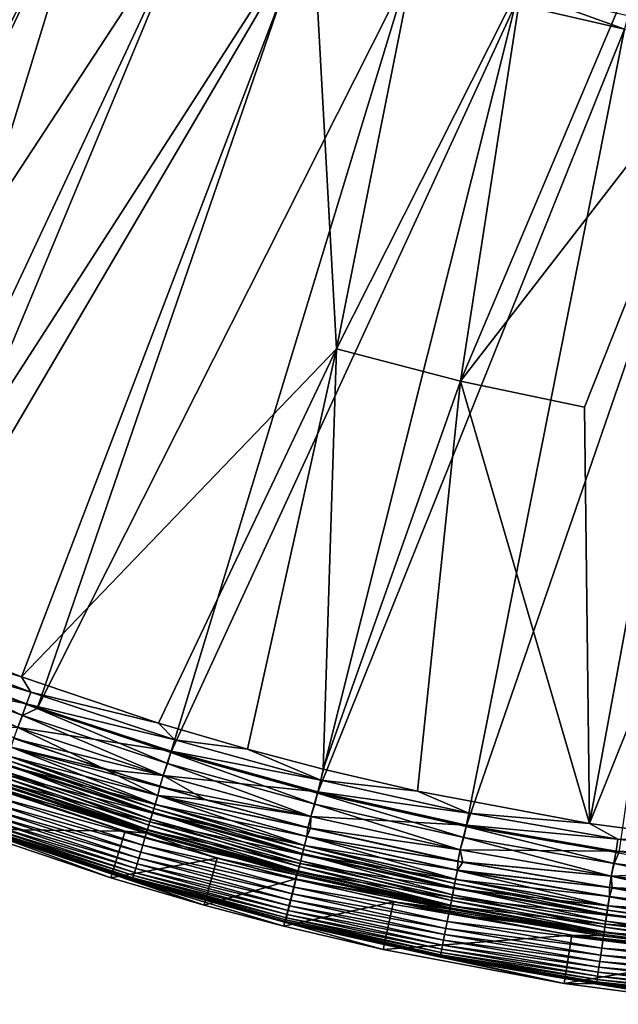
# Model space of a CAD drawing. Header units: metres. Extents: x -900 to 900, y -400 to 400.
# Tile 7 of 241: x -765 to -728, y -398 to -338. Entities that reach past the tile are written whole.
import ezdxf

# ---------------------------------------------------------------- set-up
doc = ezdxf.new("R2010")
doc.units = ezdxf.units.M

msp = doc.modelspace()

# ---------------------------------------------------------------- linework, layer by layer
at = {"layer": 'top'}
for points in [[(-760.099243, -326.105774, -29.746714), (-765.935669, -323.15976, -29.762093), (-784.498657, -370.017365, -0.803848)], [(-766.738953, -324.443146, -32.360474), (-760.60376, -327.556427, -32.34457), (-790.492249, -368.623932, -3.399924)], [(-774.93988, -374.420105, -0.803848), (-760.099243, -326.105774, -29.746714), (-784.498657, -370.017365, -0.803848)], [(-753.64325, -328.983063, -29.72888), (-760.099243, -326.105774, -29.746714), (-774.93988, -374.420105, -0.803848)], [(-790.492249, -368.623932, -3.399924), (-760.60376, -327.556427, -32.34457), (-782.918945, -372.458221, -3.399924)], [(-760.60376, -327.556427, -32.34457), (-782.140686, -372.828522, -3.399924), (-782.918945, -372.458221, -3.399924)], [(-760.60376, -327.556427, -32.34457), (-754.324158, -330.367065, -32.327477), (-782.140686, -372.828522, -3.399924)], [(-747.252197, -331.464813, -29.710361), (-753.64325, -328.983063, -29.72888), (-774.93988, -374.420105, -0.803848)], [(-754.324158, -330.367065, -32.327477), (-773.58844, -376.619751, -3.399924), (-782.140686, -372.828522, -3.399924)], [(-754.324158, -330.367065, -32.327477), (-747.914978, -332.868317, -32.309166), (-773.58844, -376.619751, -3.399924)], [(-747.252197, -331.464813, -29.710361), (-774.93988, -374.420105, -0.803848), (-765.150696, -378.2836, -0.803848)], [(-745.777344, -358.114075, -15.338564), (-747.252197, -331.464813, -29.710361), (-765.150696, -378.2836, -0.803848)], [(-740.871094, -333.599945, -29.690994), (-747.252197, -331.464813, -29.710361), (-745.777344, -358.114075, -15.338564)], [(-747.914978, -332.868317, -32.309166), (-764.190063, -380.22464, -3.399924), (-773.58844, -376.619751, -3.399924)], [(-747.914978, -332.868317, -32.309166), (-741.391602, -335.054474, -32.289608), (-764.190063, -380.22464, -3.399924)], [(-734.339966, -335.44632, -29.670233), (-740.871094, -333.599945, -29.690994), (-745.777344, -358.114075, -15.338564)], [(-741.391602, -335.054474, -32.289608), (-755.964355, -382.92392, -3.399924), (-764.190063, -380.22464, -3.399924)], [(-741.391602, -335.054474, -32.289608), (-734.76947, -336.920441, -32.268772), (-755.964355, -382.92392, -3.399924)], [(-734.339966, -335.44632, -29.670233), (-745.777344, -358.114075, -15.338564), (-738.14032, -360.10199, -15.338564)], [(-728.303345, -336.857208, -29.650164), (-734.339966, -335.44632, -29.670233), (-738.14032, -360.10199, -15.338564)], [(-728.064331, -338.461823, -32.246628), (-734.76947, -336.920441, -32.268772), (-734.550598, -336.098969, -32.98671)], [(-728.064331, -338.461823, -32.246628), (-734.550598, -336.098969, -32.98671), (-727.864685, -337.610443, -32.994465)], [(-734.76947, -336.920441, -32.268772), (-746.937378, -385.419708, -3.399924), (-755.964355, -382.92392, -3.399924)], [(-734.76947, -336.920441, -32.268772), (-728.064331, -338.461823, -32.246628), (-746.937378, -385.419708, -3.399924)], [(-738.14032, -360.10199, -15.338564), (-721.18103, -338.163605, -29.625343), (-728.303345, -336.857208, -29.650164)], [(-730.521423, -361.700104, -15.338564), (-721.18103, -338.163605, -29.625343), (-738.14032, -360.10199, -15.338564)], [(-721.18103, -338.163605, -29.625343), (-730.521423, -361.700104, -15.338564), (-730.213135, -387.293213, -0.803848)], [(-710.974182, -339.373688, -29.587475), (-721.18103, -338.163605, -29.625343), (-730.213135, -387.293213, -0.803848)], [(-728.064331, -338.461823, -32.246628), (-737.797119, -387.468781, -3.399924), (-746.937378, -385.419708, -3.399924)], [(-728.064331, -338.461823, -32.246628), (-721.292175, -339.675354, -32.22316), (-737.797119, -387.468781, -3.399924)], [(-730.213135, -387.293213, -0.803848), (-721.030396, -388.514221, -0.803848), (-710.974182, -339.373688, -29.587475)], [(-721.292175, -339.675354, -32.22316), (-728.416321, -389.088013, -3.399924), (-737.797119, -387.468781, -3.399924)], [(-765.150696, -378.2836, -0.803848), (-756.717102, -381.120422, -0.803848), (-745.777344, -358.114075, -15.338564)], [(-756.717102, -381.120422, -0.803848), (-751.247925, -382.727722, -0.803848), (-745.777344, -358.114075, -15.338564)], [(-745.777344, -358.114075, -15.338564), (-751.247925, -382.727722, -0.803848), (-746.598083, -383.954773, -0.803848)], [(-738.14032, -360.10199, -15.338564), (-745.777344, -358.114075, -15.338564), (-746.598083, -383.954773, -0.803848)], [(-746.598083, -383.954773, -0.803848), (-740.790527, -385.311462, -0.803848), (-738.14032, -360.10199, -15.338564)], [(-740.790527, -385.311462, -0.803848), (-730.213135, -387.293213, -0.803848), (-738.14032, -360.10199, -15.338564)], [(-730.213135, -387.293213, -0.803848), (-730.521423, -361.700104, -15.338564), (-738.14032, -360.10199, -15.338564)], [(-765.150696, -378.2836, -0.803848), (-774.93988, -374.420105, -0.803848), (-773.282471, -375.881042, -0.456723)], [(-764.582947, -379.228088, -0.456723), (-773.282471, -375.881042, -0.456723), (-773.566895, -376.567657, -0.204445)], [(-764.582947, -379.228088, -0.456723), (-765.150696, -378.2836, -0.803848), (-773.282471, -375.881042, -0.456723)], [(-773.566895, -376.567657, -0.204445), (-774.161133, -378.00238), (-764.833191, -379.927826, -0.204445)], [(-773.863953, -377.284882, -3.101714), (-773.58844, -376.619751, -3.399924), (-765.094666, -380.658752, -3.101714)], [(-773.58844, -376.619751, -3.399924), (-764.190063, -380.22464, -3.399924), (-765.094666, -380.658752, -3.101714)], [(-764.833191, -379.927826, -0.204445), (-764.582947, -379.228088, -0.456723), (-773.566895, -376.567657, -0.204445)], [(-765.094666, -380.658752, -3.101714), (-765.37323, -381.38797, -3), (-773.863953, -377.284882, -3.101714)], [(-774.161133, -378.00238), (-765.374573, -381.391724), (-764.833191, -379.927826, -0.204445)], [(-756.717102, -381.120422, -0.803848), (-765.150696, -378.2836, -0.803848), (-764.582947, -379.228088, -0.456723)], [(-755.725647, -382.142822, -0.456723), (-764.582947, -379.228088, -0.456723), (-764.833191, -379.927826, -0.204445)], [(-755.725647, -382.142822, -0.456723), (-756.717102, -381.120422, -0.803848), (-764.582947, -379.228088, -0.456723)], [(-764.833191, -379.927826, -0.204445), (-765.374573, -381.391724), (-755.941223, -382.854004, -0.204445)], [(-755.941223, -382.854004, -0.204445), (-755.725647, -382.142822, -0.456723), (-764.833191, -379.927826, -0.204445)], [(-756.431091, -384.342041, -3), (-765.37323, -381.38797, -3), (-765.094666, -380.658752, -3.101714)], [(-765.094666, -380.658752, -3.101714), (-764.190063, -380.22464, -3.399924), (-756.166443, -383.596863, -3.101714)], [(-756.166443, -383.596863, -3.101714), (-756.431091, -384.342041, -3), (-765.094666, -380.658752, -3.101714)], [(-764.190063, -380.22464, -3.399924), (-755.964355, -382.92392, -3.399924), (-756.166443, -383.596863, -3.101714)], [(-751.247925, -382.727722, -0.803848), (-756.717102, -381.120422, -0.803848), (-755.725647, -382.142822, -0.456723)], [(-765.374573, -381.391724), (-767.257324, -381.452881), (-759.979309, -383.967896)], [(-759.979309, -383.967896), (-767.257324, -381.452881), (-765.788147, -382.597351, -0.028766)], [(-765.37323, -381.38797, -3), (-756.431091, -384.342041, -3), (-765.615356, -382.064575, -3)], [(-765.374573, -381.391724), (-759.979309, -383.967896), (-756.432251, -384.345856)], [(-765.374573, -381.391724), (-756.432251, -384.345856), (-755.941223, -382.854004, -0.204445)], [(-765.615356, -382.064575, -3), (-756.639709, -385.029724, -3), (-765.791565, -382.606995, -3.056892)], [(-765.615356, -382.064575, -3), (-756.431091, -384.342041, -3), (-756.639709, -385.029724, -3)], [(-746.736816, -384.620972, -0.456723), (-755.725647, -382.142822, -0.456723), (-755.941223, -382.854004, -0.204445)], [(-746.736816, -384.620972, -0.456723), (-751.247925, -382.727722, -0.803848), (-755.725647, -382.142822, -0.456723)], [(-756.931702, -386.121338, -0.114353), (-765.983215, -383.1427, -0.114353), (-766.174927, -383.678711, -0.255695)], [(-765.979614, -383.13269, -3.22474), (-757.005127, -386.363678, -3.348771), (-766.068481, -383.381134, -3.348771)], [(-765.788147, -382.597351, -0.028766), (-765.983215, -383.1427, -0.114353), (-756.763672, -385.567108, -0.028766)], [(-756.763672, -385.567108, -0.028766), (-765.983215, -383.1427, -0.114353), (-756.931702, -386.121338, -0.114353)], [(-765.791565, -382.606995, -3.056892), (-756.928589, -386.111176, -3.22474), (-765.979614, -383.13269, -3.22474)], [(-765.979614, -383.13269, -3.22474), (-756.928589, -386.111176, -3.22474), (-757.005127, -386.363678, -3.348771)], [(-765.791565, -382.606995, -3.056892), (-756.639709, -385.029724, -3), (-756.766663, -385.576904, -3.056892)], [(-756.928589, -386.111176, -3.22474), (-765.791565, -382.606995, -3.056892), (-756.766663, -385.576904, -3.056892)], [(-756.763672, -385.567108, -0.028766), (-759.979309, -383.967896), (-765.788147, -382.597351, -0.028766)], [(-755.941223, -382.854004, -0.204445), (-756.432251, -384.345856), (-746.917175, -385.341827, -0.204445)], [(-756.166443, -383.596863, -3.101714), (-755.964355, -382.92392, -3.399924), (-747.10553, -386.094849, -3.101714)], [(-755.964355, -382.92392, -3.399924), (-746.937378, -385.419708, -3.399924), (-747.10553, -386.094849, -3.101714)], [(-746.917175, -385.341827, -0.204445), (-746.736816, -384.620972, -0.456723), (-755.941223, -382.854004, -0.204445)], [(-746.598083, -383.954773, -0.803848), (-751.247925, -382.727722, -0.803848), (-746.736816, -384.620972, -0.456723)], [(-757.096863, -386.666138, -0.255695), (-766.174927, -383.678711, -0.255695), (-766.361145, -384.199341, -0.451727)], [(-766.152771, -383.616791, -3.497899), (-757.208618, -387.034821, -3.865118), (-766.304688, -384.041473, -3.865118)], [(-756.931702, -386.121338, -0.114353), (-766.174927, -383.678711, -0.255695), (-757.096863, -386.666138, -0.255695)], [(-766.068481, -383.381134, -3.348771), (-757.077759, -386.60321, -3.497899), (-766.152771, -383.616791, -3.497899)], [(-766.152771, -383.616791, -3.497899), (-757.077759, -386.60321, -3.497899), (-757.208618, -387.034821, -3.865118)], [(-766.068481, -383.381134, -3.348771), (-757.005127, -386.363678, -3.348771), (-757.077759, -386.60321, -3.497899)], [(-747.354797, -386.85379, -3), (-756.431091, -384.342041, -3), (-756.166443, -383.596863, -3.101714)], [(-747.10553, -386.094849, -3.101714), (-747.354797, -386.85379, -3), (-756.166443, -383.596863, -3.101714)], [(-757.257202, -387.195251, -0.451727), (-766.361145, -384.199341, -0.451727), (-766.539795, -384.69873, -0.70103)], [(-757.39679, -387.65564, -4.82471), (-766.523193, -384.652313, -4.82471), (-766.429688, -384.3909, -4.312942)], [(-757.316223, -387.389954, -4.312942), (-766.429688, -384.3909, -4.312942), (-766.304688, -384.041473, -3.865118)], [(-757.39679, -387.65564, -4.82471), (-766.429688, -384.3909, -4.312942), (-757.316223, -387.389954, -4.312942)], [(-757.096863, -386.666138, -0.255695), (-766.361145, -384.199341, -0.451727), (-757.257202, -387.195251, -0.451727)], [(-766.304688, -384.041473, -3.865118), (-757.208618, -387.034821, -3.865118), (-757.316223, -387.389954, -4.312942)], [(-753.825745, -385.844604), (-759.979309, -383.967896), (-756.763672, -385.567108, -0.028766)], [(-759.979309, -383.967896), (-753.825745, -385.844604), (-756.432251, -384.345856)], [(-756.431091, -384.342041, -3), (-747.354797, -386.85379, -3), (-756.639709, -385.029724, -3)], [(-756.432251, -384.345856), (-753.825745, -385.844604), (-747.355774, -386.857666)], [(-756.432251, -384.345856), (-747.355774, -386.857666), (-746.917175, -385.341827, -0.204445)], [(-740.790527, -385.311462, -0.803848), (-746.598083, -383.954773, -0.803848), (-746.736816, -384.620972, -0.456723)], [(-767.519226, -384.820801, -35), (-758.776672, -387.761414, -35), (-768.541199, -387.641479, -35)], [(-766.620911, -384.875061, -5.959025), (-757.506226, -387.886139, -5.959025), (-767.519226, -384.820801, -35)], [(-767.519226, -384.820801, -35), (-757.506226, -387.886139, -5.959025), (-758.776672, -387.761414, -35)], [(-766.709229, -385.172394, -1.000777), (-757.411072, -387.702789, -0.70103), (-766.539795, -384.69873, -0.70103)], [(-766.58136, -384.814941, -5.381563), (-757.506226, -387.886139, -5.959025), (-766.620911, -384.875061, -5.959025)], [(-766.523193, -384.652313, -4.82471), (-757.446899, -387.820892, -5.381563), (-766.58136, -384.814941, -5.381563)], [(-766.58136, -384.814941, -5.381563), (-757.446899, -387.820892, -5.381563), (-757.506226, -387.886139, -5.959025)], [(-766.539795, -384.69873, -0.70103), (-757.411072, -387.702789, -0.70103), (-757.257202, -387.195251, -0.451727)], [(-757.446899, -387.820892, -5.381563), (-766.523193, -384.652313, -4.82471), (-757.39679, -387.65564, -4.82471)], [(-737.642578, -386.658173, -0.456723), (-746.736816, -384.620972, -0.456723), (-746.917175, -385.341827, -0.204445)], [(-740.790527, -385.311462, -0.803848), (-746.736816, -384.620972, -0.456723), (-737.642578, -386.658173, -0.456723)], [(-757.693726, -388.635254, -1.34779), (-766.867981, -385.616211, -1.34779), (-767.014587, -386.026001, -1.738888)], [(-757.557007, -388.184204, -1.000777), (-766.709229, -385.172394, -1.000777), (-766.867981, -385.616211, -1.34779)], [(-757.557007, -388.184204, -1.000777), (-766.867981, -385.616211, -1.34779), (-757.693726, -388.635254, -1.34779)], [(-757.411072, -387.702789, -0.70103), (-766.709229, -385.172394, -1.000777), (-757.557007, -388.184204, -1.000777)], [(-747.605164, -388.09201, -0.028766), (-756.763672, -385.567108, -0.028766), (-756.931702, -386.121338, -0.114353)], [(-747.743164, -388.643524, -3.22474), (-756.928589, -386.111176, -3.22474), (-756.766663, -385.576904, -3.056892)], [(-756.639709, -385.029724, -3), (-747.529419, -387.550873, -3), (-756.766663, -385.576904, -3.056892)], [(-756.766663, -385.576904, -3.056892), (-747.529419, -387.550873, -3), (-747.607666, -388.101929, -3.056892)], [(-756.766663, -385.576904, -3.056892), (-747.607666, -388.101929, -3.056892), (-747.743164, -388.643524, -3.22474)], [(-747.36676, -387.576294), (-756.763672, -385.567108, -0.028766), (-747.605164, -388.09201, -0.028766)], [(-747.36676, -387.576294), (-753.825745, -385.844604), (-756.763672, -385.567108, -0.028766)], [(-756.639709, -385.029724, -3), (-747.354797, -386.85379, -3), (-747.529419, -387.550873, -3)], [(-746.917175, -385.341827, -0.204445), (-747.355774, -386.857666), (-737.787292, -387.387024, -0.204445)], [(-747.10553, -386.094849, -3.101714), (-746.937378, -385.419708, -3.399924), (-737.938416, -388.148407, -3.101714)], [(-746.937378, -385.419708, -3.399924), (-737.797119, -387.468781, -3.399924), (-737.938416, -388.148407, -3.101714)], [(-737.787292, -387.387024, -0.204445), (-737.642578, -386.658173, -0.456723), (-746.917175, -385.341827, -0.204445)], [(-730.213135, -387.293213, -0.803848), (-740.790527, -385.311462, -0.803848), (-737.642578, -386.658173, -0.456723)], [(-767.147583, -386.397797, -2.170691), (-757.820007, -389.051727, -1.738888), (-767.014587, -386.026001, -1.738888)], [(-767.014587, -386.026001, -1.738888), (-757.820007, -389.051727, -1.738888), (-757.693726, -388.635254, -1.34779)], [(-747.745728, -388.653839, -0.114353), (-756.931702, -386.121338, -0.114353), (-757.096863, -386.666138, -0.255695)], [(-756.928589, -386.111176, -3.22474), (-747.80719, -388.899475, -3.348771), (-757.005127, -386.363678, -3.348771)], [(-747.605164, -388.09201, -0.028766), (-756.931702, -386.121338, -0.114353), (-747.745728, -388.653839, -0.114353)], [(-747.80719, -388.899475, -3.348771), (-756.928589, -386.111176, -3.22474), (-747.743164, -388.643524, -3.22474)], [(-753.825745, -385.844604), (-747.36676, -387.576294), (-747.355774, -386.857666)], [(-738.166199, -388.917145, -3), (-747.354797, -386.85379, -3), (-747.10553, -386.094849, -3.101714)], [(-737.938416, -388.148407, -3.101714), (-738.166199, -388.917145, -3), (-747.10553, -386.094849, -3.101714)], [(-767.368286, -387.014709, -3.139467), (-758.036377, -389.765594, -2.639013), (-767.265808, -386.728363, -2.639013)], [(-767.265808, -386.728363, -2.639013), (-757.934509, -389.429596, -2.170691), (-767.147583, -386.397797, -2.170691)], [(-767.265808, -386.728363, -2.639013), (-758.036377, -389.765594, -2.639013), (-757.934509, -389.429596, -2.170691)], [(-767.147583, -386.397797, -2.170691), (-757.934509, -389.429596, -2.170691), (-757.820007, -389.051727, -1.738888)], [(-747.88385, -389.206055, -0.255695), (-757.096863, -386.666138, -0.255695), (-757.257202, -387.195251, -0.451727)], [(-757.077759, -386.60321, -3.497899), (-747.977356, -389.579773, -3.865118), (-757.208618, -387.034821, -3.865118)], [(-747.745728, -388.653839, -0.114353), (-757.096863, -386.666138, -0.255695), (-747.88385, -389.206055, -0.255695)], [(-757.005127, -386.363678, -3.348771), (-747.86792, -389.142273, -3.497899), (-757.077759, -386.60321, -3.497899)], [(-757.077759, -386.60321, -3.497899), (-747.86792, -389.142273, -3.497899), (-747.977356, -389.579773, -3.865118)], [(-757.005127, -386.363678, -3.348771), (-747.80719, -388.899475, -3.348771), (-747.86792, -389.142273, -3.497899)], [(-728.469055, -388.250153, -0.456723), (-737.642578, -386.658173, -0.456723), (-737.787292, -387.387024, -0.204445)], [(-730.213135, -387.293213, -0.803848), (-737.642578, -386.658173, -0.456723), (-728.469055, -388.250153, -0.456723)], [(-767.521423, -387.442902, -4.218875), (-758.198242, -390.299591, -3.667668), (-767.453796, -387.253784, -3.667668)], [(-767.453796, -387.253784, -3.667668), (-758.124634, -390.05661, -3.139467), (-767.368286, -387.014709, -3.139467)], [(-767.453796, -387.253784, -3.667668), (-758.198242, -390.299591, -3.667668), (-758.124634, -390.05661, -3.139467)], [(-767.368286, -387.014709, -3.139467), (-758.124634, -390.05661, -3.139467), (-758.036377, -389.765594, -2.639013)], [(-757.411072, -387.702789, -0.70103), (-748.018066, -389.742401, -0.451727), (-757.257202, -387.195251, -0.451727)], [(-748.134827, -390.209076, -4.82471), (-757.39679, -387.65564, -4.82471), (-757.316223, -387.389954, -4.312942)], [(-757.208618, -387.034821, -3.865118), (-748.067444, -389.939758, -4.312942), (-757.316223, -387.389954, -4.312942)], [(-757.316223, -387.389954, -4.312942), (-748.067444, -389.939758, -4.312942), (-748.134827, -390.209076, -4.82471)], [(-757.257202, -387.195251, -0.451727), (-748.018066, -389.742401, -0.451727), (-747.88385, -389.206055, -0.255695)], [(-757.208618, -387.034821, -3.865118), (-747.977356, -389.579773, -3.865118), (-748.067444, -389.939758, -4.312942)], [(-747.354797, -386.85379, -3), (-738.166199, -388.917145, -3), (-747.529419, -387.550873, -3)], [(-747.355774, -386.857666), (-747.36676, -387.576294), (-738.166992, -388.921082)], [(-747.355774, -386.857666), (-738.166992, -388.921082), (-737.787292, -387.387024, -0.204445)], [(-737.787292, -387.387024, -0.204445), (-738.166992, -388.921082), (-728.57782, -388.98526, -0.204445)], [(-728.57782, -388.98526, -0.204445), (-728.469055, -388.250153, -0.456723), (-737.787292, -387.387024, -0.204445)], [(-721.030396, -388.514221, -0.803848), (-730.213135, -387.293213, -0.803848), (-728.469055, -388.250153, -0.456723)], [(-768.541199, -387.641479, -35), (-759.665344, -390.626892, -35), (-767.631592, -387.699707, -5.947641)], [(-768.541199, -387.641479, -35), (-758.776672, -387.761414, -35), (-759.665344, -390.626892, -35)], [(-767.631592, -387.699707, -5.947641), (-758.325256, -390.718506, -5.365363), (-767.601196, -387.665985, -5.365363)], [(-767.631592, -387.699707, -5.947641), (-758.377075, -390.756989, -5.947641), (-758.325256, -390.718506, -5.365363)], [(-759.665344, -390.626892, -35), (-753.909424, -392.31842, -35), (-767.631592, -387.699707, -5.947641)], [(-767.631592, -387.699707, -5.947641), (-753.909424, -392.31842, -35), (-758.377075, -390.756989, -5.947641)], [(-767.601196, -387.665985, -5.365363), (-758.29895, -390.631775, -4.786941), (-767.570679, -387.580658, -4.786941)], [(-767.601196, -387.665985, -5.365363), (-758.325256, -390.718506, -5.365363), (-758.29895, -390.631775, -4.786941)], [(-767.570679, -387.580658, -4.786941), (-758.256531, -390.491791, -4.218875), (-767.521423, -387.442902, -4.218875)], [(-767.570679, -387.580658, -4.786941), (-758.29895, -390.631775, -4.786941), (-758.256531, -390.491791, -4.218875)], [(-767.521423, -387.442902, -4.218875), (-758.256531, -390.491791, -4.218875), (-758.198242, -390.299591, -3.667668)], [(-758.776672, -387.761414, -35), (-753.107178, -389.427551, -35), (-759.665344, -390.626892, -35)], [(-757.506226, -387.886139, -5.959025), (-753.107178, -389.427551, -35), (-758.776672, -387.761414, -35)], [(-748.14679, -390.256866, -0.70103), (-757.411072, -387.702789, -0.70103), (-757.557007, -388.184204, -1.000777)], [(-757.446899, -387.820892, -5.381563), (-748.2547, -390.446381, -5.959025), (-757.506226, -387.886139, -5.959025)], [(-757.506226, -387.886139, -5.959025), (-748.2547, -390.446381, -5.959025), (-753.107178, -389.427551, -35)], [(-748.176697, -390.376587, -5.381563), (-757.446899, -387.820892, -5.381563), (-757.39679, -387.65564, -4.82471)], [(-748.2547, -390.446381, -5.959025), (-757.446899, -387.820892, -5.381563), (-748.176697, -390.376587, -5.381563)], [(-748.018066, -389.742401, -0.451727), (-757.411072, -387.702789, -0.70103), (-748.14679, -390.256866, -0.70103)], [(-748.176697, -390.376587, -5.381563), (-757.39679, -387.65564, -4.82471), (-748.134827, -390.209076, -4.82471)], [(-747.529419, -387.550873, -3), (-738.306396, -389.621979, -3), (-747.607666, -388.101929, -3.056892)], [(-738.004761, -389.666626), (-747.36676, -387.576294), (-747.605164, -388.09201, -0.028766)], [(-747.529419, -387.550873, -3), (-738.166199, -388.917145, -3), (-738.306396, -389.621979, -3)], [(-747.36676, -387.576294), (-738.004761, -389.666626), (-738.166992, -388.921082)], [(-737.938416, -388.148407, -3.101714), (-737.797119, -387.468781, -3.399924), (-728.691406, -389.753143, -3.101714)], [(-737.797119, -387.468781, -3.399924), (-728.416321, -389.088013, -3.399924), (-728.691406, -389.753143, -3.101714)], [(-757.820007, -389.051727, -1.738888), (-748.38324, -391.202087, -1.34779), (-757.693726, -388.635254, -1.34779)], [(-748.26886, -390.744873, -1.000777), (-757.557007, -388.184204, -1.000777), (-757.693726, -388.635254, -1.34779)], [(-757.693726, -388.635254, -1.34779), (-748.38324, -391.202087, -1.34779), (-748.26886, -390.744873, -1.000777)], [(-748.14679, -390.256866, -0.70103), (-757.557007, -388.184204, -1.000777), (-748.26886, -390.744873, -1.000777)], [(-738.501343, -390.9841, -3.348771), (-747.80719, -388.899475, -3.348771), (-747.743164, -388.643524, -3.22474)], [(-738.339294, -390.167694, -0.028766), (-747.605164, -388.09201, -0.028766), (-747.745728, -388.653839, -0.114353)], [(-747.607666, -388.101929, -3.056892), (-738.449951, -390.725311, -3.22474), (-747.743164, -388.643524, -3.22474)], [(-747.743164, -388.643524, -3.22474), (-738.449951, -390.725311, -3.22474), (-738.501343, -390.9841, -3.348771)], [(-747.607666, -388.101929, -3.056892), (-738.306396, -389.621979, -3), (-738.341248, -390.177734, -3.056892)], [(-747.607666, -388.101929, -3.056892), (-738.341248, -390.177734, -3.056892), (-738.449951, -390.725311, -3.22474)], [(-738.004761, -389.666626), (-747.605164, -388.09201, -0.028766), (-738.339294, -390.167694, -0.028766)], [(-728.887451, -390.527191, -3), (-738.166199, -388.917145, -3), (-737.938416, -388.148407, -3.101714)], [(-728.691406, -389.753143, -3.101714), (-728.887451, -390.527191, -3), (-737.938416, -388.148407, -3.101714)], [(-719.242432, -389.392639, -0.456723), (-728.469055, -388.250153, -0.456723), (-728.57782, -388.98526, -0.204445)], [(-721.030396, -388.514221, -0.803848), (-728.469055, -388.250153, -0.456723), (-719.242432, -389.392639, -0.456723)], [(-757.934509, -389.429596, -2.170691), (-748.488831, -391.624237, -1.738888), (-757.820007, -389.051727, -1.738888)], [(-757.820007, -389.051727, -1.738888), (-748.488831, -391.624237, -1.738888), (-748.38324, -391.202087, -1.34779)], [(-748.018066, -389.742401, -0.451727), (-738.562866, -391.294067, -0.255695), (-747.88385, -389.206055, -0.255695)], [(-747.86792, -389.142273, -3.497899), (-738.637878, -391.671906, -3.865118), (-747.977356, -389.579773, -3.865118)], [(-738.452026, -390.735718, -0.114353), (-747.745728, -388.653839, -0.114353), (-747.88385, -389.206055, -0.255695)], [(-747.88385, -389.206055, -0.255695), (-738.562866, -391.294067, -0.255695), (-738.452026, -390.735718, -0.114353)], [(-747.80719, -388.899475, -3.348771), (-738.550049, -391.229553, -3.497899), (-747.86792, -389.142273, -3.497899)], [(-747.86792, -389.142273, -3.497899), (-738.550049, -391.229553, -3.497899), (-738.637878, -391.671906, -3.865118)], [(-738.550049, -391.229553, -3.497899), (-747.80719, -388.899475, -3.348771), (-738.501343, -390.9841, -3.348771)], [(-738.339294, -390.167694, -0.028766), (-747.745728, -388.653839, -0.114353), (-738.452026, -390.735718, -0.114353)], [(-738.166199, -388.917145, -3), (-728.887451, -390.527191, -3), (-738.306396, -389.621979, -3)], [(-738.166992, -388.921082), (-738.004761, -389.666626), (-728.888, -390.531128)], [(-738.166992, -388.921082), (-728.888, -390.531128), (-728.57782, -388.98526, -0.204445)], [(-728.57782, -388.98526, -0.204445), (-728.888, -390.531128), (-719.315002, -390.132233, -0.204445)], [(-728.691406, -389.753143, -3.101714), (-728.416321, -389.088013, -3.399924), (-719.390808, -390.904785, -3.101714)], [(-719.315002, -390.132233, -0.204445), (-719.242432, -389.392639, -0.456723), (-728.57782, -388.98526, -0.204445)], [(-759.665344, -390.626892, -35), (-753.107178, -389.427551, -35), (-753.909424, -392.31842, -35)], [(-758.124634, -390.05661, -3.139467), (-748.669861, -392.347839, -2.639013), (-758.036377, -389.765594, -2.639013)], [(-758.036377, -389.765594, -2.639013), (-748.584656, -392.007263, -2.170691), (-757.934509, -389.429596, -2.170691)], [(-758.036377, -389.765594, -2.639013), (-748.669861, -392.347839, -2.639013), (-748.584656, -392.007263, -2.170691)], [(-757.934509, -389.429596, -2.170691), (-748.584656, -392.007263, -2.170691), (-748.488831, -391.624237, -1.738888)], [(-753.107178, -389.427551, -35), (-748.287109, -390.699554, -35), (-753.909424, -392.31842, -35)], [(-748.2547, -390.446381, -5.959025), (-748.287109, -390.699554, -35), (-753.107178, -389.427551, -35)], [(-738.670532, -391.836365, -0.451727), (-748.018066, -389.742401, -0.451727), (-748.14679, -390.256866, -0.70103)], [(-747.977356, -389.579773, -3.865118), (-738.710144, -392.035889, -4.312942), (-748.067444, -389.939758, -4.312942)], [(-738.562866, -391.294067, -0.255695), (-748.018066, -389.742401, -0.451727), (-738.670532, -391.836365, -0.451727)], [(-747.977356, -389.579773, -3.865118), (-738.637878, -391.671906, -3.865118), (-738.710144, -392.035889, -4.312942)], [(-738.306396, -389.621979, -3), (-728.992859, -391.238037, -3), (-738.341248, -390.177734, -3.056892)], [(-728.816284, -391.249176), (-738.004761, -389.666626), (-738.339294, -390.167694, -0.028766)], [(-738.306396, -389.621979, -3), (-728.887451, -390.527191, -3), (-728.992859, -391.238037, -3)], [(-738.004761, -389.666626), (-728.816284, -391.249176), (-728.888, -390.531128)], [(-719.540833, -391.679962, -3), (-728.887451, -390.527191, -3), (-728.691406, -389.753143, -3.101714)], [(-719.390808, -390.904785, -3.101714), (-719.540833, -391.679962, -3), (-728.691406, -389.753143, -3.101714)], [(-758.256531, -390.491791, -4.218875), (-748.805298, -392.88916, -3.667668), (-758.198242, -390.299591, -3.667668)], [(-758.198242, -390.299591, -3.667668), (-748.743652, -392.642853, -3.139467), (-758.124634, -390.05661, -3.139467)], [(-758.198242, -390.299591, -3.667668), (-748.805298, -392.88916, -3.667668), (-748.743652, -392.642853, -3.139467)], [(-758.124634, -390.05661, -3.139467), (-748.743652, -392.642853, -3.139467), (-748.669861, -392.347839, -2.639013)], [(-748.2547, -390.446381, -5.959025), (-738.888733, -392.549591, -5.959025), (-748.287109, -390.699554, -35)], [(-738.773804, -392.356537, -0.70103), (-748.14679, -390.256866, -0.70103), (-748.26886, -390.744873, -1.000777)], [(-738.888733, -392.549591, -5.959025), (-748.2547, -390.446381, -5.959025), (-748.176697, -390.376587, -5.381563)], [(-738.797791, -392.47757, -5.381563), (-748.176697, -390.376587, -5.381563), (-748.134827, -390.209076, -4.82471)], [(-738.888733, -392.549591, -5.959025), (-748.176697, -390.376587, -5.381563), (-738.797791, -392.47757, -5.381563)], [(-738.670532, -391.836365, -0.451727), (-748.14679, -390.256866, -0.70103), (-738.773804, -392.356537, -0.70103)], [(-748.067444, -389.939758, -4.312942), (-738.764221, -392.308197, -4.82471), (-748.134827, -390.209076, -4.82471)], [(-748.134827, -390.209076, -4.82471), (-738.764221, -392.308197, -4.82471), (-738.797791, -392.47757, -5.381563)], [(-748.067444, -389.939758, -4.312942), (-738.710144, -392.035889, -4.312942), (-738.764221, -392.308197, -4.82471)], [(-728.992615, -391.789734, -0.028766), (-738.339294, -390.167694, -0.028766), (-738.452026, -390.735718, -0.114353)], [(-738.341248, -390.177734, -3.056892), (-729.075806, -392.352112, -3.22474), (-738.449951, -390.725311, -3.22474)], [(-738.341248, -390.177734, -3.056892), (-728.992859, -391.238037, -3), (-728.99408, -391.799835, -3.056892)], [(-738.341248, -390.177734, -3.056892), (-728.99408, -391.799835, -3.056892), (-729.075806, -392.352112, -3.22474)], [(-728.816284, -391.249176), (-738.339294, -390.167694, -0.028766), (-728.992615, -391.789734, -0.028766)], [(-728.888, -390.531128), (-719.541199, -391.68396), (-719.315002, -390.132233, -0.204445)], [(-758.377075, -390.756989, -5.947641), (-748.911499, -393.313782, -5.365363), (-758.325256, -390.718506, -5.365363)], [(-758.377075, -390.756989, -5.947641), (-748.983643, -393.356476, -5.947641), (-748.911499, -393.313782, -5.365363)], [(-753.909424, -392.31842, -35), (-749.015869, -393.609802, -35), (-758.377075, -390.756989, -5.947641)], [(-758.377075, -390.756989, -5.947641), (-749.015869, -393.609802, -35), (-748.983643, -393.356476, -5.947641)], [(-758.325256, -390.718506, -5.365363), (-748.889526, -393.225891, -4.786941), (-758.29895, -390.631775, -4.786941)], [(-758.325256, -390.718506, -5.365363), (-748.911499, -393.313782, -5.365363), (-748.889526, -393.225891, -4.786941)], [(-758.29895, -390.631775, -4.786941), (-748.854004, -393.083954, -4.218875), (-758.256531, -390.491791, -4.218875)], [(-758.29895, -390.631775, -4.786941), (-748.889526, -393.225891, -4.786941), (-748.854004, -393.083954, -4.218875)], [(-758.256531, -390.491791, -4.218875), (-748.854004, -393.083954, -4.218875), (-748.805298, -392.88916, -3.667668)], [(-753.909424, -392.31842, -35), (-748.287109, -390.699554, -35), (-749.015869, -393.609802, -35)], [(-748.287109, -390.699554, -35), (-742.266907, -392.105927, -35), (-749.015869, -393.609802, -35)], [(-748.38324, -391.202087, -1.34779), (-738.871765, -392.849915, -1.000777), (-748.26886, -390.744873, -1.000777)], [(-738.888733, -392.549591, -5.959025), (-742.266907, -392.105927, -35), (-748.287109, -390.699554, -35)], [(-748.26886, -390.744873, -1.000777), (-738.871765, -392.849915, -1.000777), (-738.773804, -392.356537, -0.70103)], [(-738.562866, -391.294067, -0.255695), (-729.077332, -392.36264, -0.114353), (-738.452026, -390.735718, -0.114353)], [(-729.151001, -392.860687, -3.497899), (-738.550049, -391.229553, -3.497899), (-738.501343, -390.9841, -3.348771)], [(-738.449951, -390.725311, -3.22474), (-729.11438, -392.613129, -3.348771), (-738.501343, -390.9841, -3.348771)], [(-738.501343, -390.9841, -3.348771), (-729.11438, -392.613129, -3.348771), (-729.151001, -392.860687, -3.497899)], [(-738.452026, -390.735718, -0.114353), (-729.077332, -392.36264, -0.114353), (-728.992615, -391.789734, -0.028766)], [(-738.449951, -390.725311, -3.22474), (-729.075806, -392.352112, -3.22474), (-729.11438, -392.613129, -3.348771)], [(-728.887451, -390.527191, -3), (-719.540833, -391.679962, -3), (-728.992859, -391.238037, -3)], [(-728.888, -390.531128), (-728.816284, -391.249176), (-721.828735, -392.148865)], [(-728.888, -390.531128), (-721.828735, -392.148865), (-719.541199, -391.68396)], [(-748.584656, -392.007263, -2.170691), (-739.048218, -393.739044, -1.738888), (-748.488831, -391.624237, -1.738888)], [(-748.488831, -391.624237, -1.738888), (-738.963501, -393.312195, -1.34779), (-748.38324, -391.202087, -1.34779)], [(-748.488831, -391.624237, -1.738888), (-739.048218, -393.739044, -1.738888), (-738.963501, -393.312195, -1.34779)], [(-748.38324, -391.202087, -1.34779), (-738.963501, -393.312195, -1.34779), (-738.871765, -392.849915, -1.000777)], [(-738.637878, -391.671906, -3.865118), (-729.271301, -393.67395, -4.312942), (-738.710144, -392.035889, -4.312942)], [(-729.160645, -392.925751, -0.255695), (-738.562866, -391.294067, -0.255695), (-738.670532, -391.836365, -0.451727)], [(-738.550049, -391.229553, -3.497899), (-729.21698, -393.306824, -3.865118), (-738.637878, -391.671906, -3.865118)], [(-738.637878, -391.671906, -3.865118), (-729.21698, -393.306824, -3.865118), (-729.271301, -393.67395, -4.312942)], [(-729.077332, -392.36264, -0.114353), (-738.562866, -391.294067, -0.255695), (-729.160645, -392.925751, -0.255695)], [(-729.21698, -393.306824, -3.865118), (-738.550049, -391.229553, -3.497899), (-729.151001, -392.860687, -3.497899)], [(-728.992859, -391.238037, -3), (-719.592773, -392.963928, -3.056892), (-728.99408, -391.799835, -3.056892)], [(-728.992859, -391.238037, -3), (-719.540833, -391.679962, -3), (-719.611267, -392.395142, -3)], [(-728.992859, -391.238037, -3), (-719.611267, -392.395142, -3), (-719.592773, -392.963928, -3.056892)], [(-719.591797, -392.953766, -0.028766), (-728.816284, -391.249176), (-728.992615, -391.789734, -0.028766)], [(-721.828735, -392.148865), (-728.816284, -391.249176), (-719.591797, -392.953766, -0.028766)], [(-749.015869, -393.609802, -35), (-742.266907, -392.105927, -35), (-742.903931, -395.037628, -35)], [(-748.669861, -392.347839, -2.639013), (-739.125122, -394.126312, -2.170691), (-748.584656, -392.007263, -2.170691)], [(-748.584656, -392.007263, -2.170691), (-739.125122, -394.126312, -2.170691), (-739.048218, -393.739044, -1.738888)], [(-742.266907, -392.105927, -35), (-731.302246, -394.1604, -35), (-742.903931, -395.037628, -35)], [(-738.888733, -392.549591, -5.959025), (-729.430847, -394.190674, -5.959025), (-742.266907, -392.105927, -35)], [(-729.430847, -394.190674, -5.959025), (-731.302246, -394.1604, -35), (-742.266907, -392.105927, -35)], [(-729.241516, -393.472687, -0.451727), (-738.670532, -391.836365, -0.451727), (-738.773804, -392.356537, -0.70103)], [(-738.710144, -392.035889, -4.312942), (-729.31189, -393.948547, -4.82471), (-738.764221, -392.308197, -4.82471)], [(-738.710144, -392.035889, -4.312942), (-729.271301, -393.67395, -4.312942), (-729.31189, -393.948547, -4.82471)], [(-729.160645, -392.925751, -0.255695), (-738.670532, -391.836365, -0.451727), (-729.241516, -393.472687, -0.451727)], [(-729.077332, -392.36264, -0.114353), (-719.591797, -392.953766, -0.028766), (-728.992615, -391.789734, -0.028766)], [(-728.99408, -391.799835, -3.056892), (-719.647278, -393.519562, -3.22474), (-729.075806, -392.352112, -3.22474)], [(-728.99408, -391.799835, -3.056892), (-719.592773, -392.963928, -3.056892), (-719.647278, -393.519562, -3.22474)], [(-748.805298, -392.88916, -3.667668), (-739.252686, -394.768921, -3.139467), (-748.743652, -392.642853, -3.139467)], [(-748.743652, -392.642853, -3.139467), (-739.193481, -394.470673, -2.639013), (-748.669861, -392.347839, -2.639013)], [(-748.743652, -392.642853, -3.139467), (-739.252686, -394.768921, -3.139467), (-739.193481, -394.470673, -2.639013)], [(-748.669861, -392.347839, -2.639013), (-739.193481, -394.470673, -2.639013), (-739.125122, -394.126312, -2.170691)], [(-738.963501, -393.312195, -1.34779), (-729.3927, -394.494934, -1.000777), (-738.871765, -392.849915, -1.000777)], [(-729.430847, -394.190674, -5.959025), (-738.888733, -392.549591, -5.959025), (-738.797791, -392.47757, -5.381563)], [(-738.871765, -392.849915, -1.000777), (-729.319092, -393.997314, -0.70103), (-738.773804, -392.356537, -0.70103)], [(-738.871765, -392.849915, -1.000777), (-729.3927, -394.494934, -1.000777), (-729.319092, -393.997314, -0.70103)], [(-738.764221, -392.308197, -4.82471), (-729.337158, -394.119385, -5.381563), (-738.797791, -392.47757, -5.381563)], [(-738.797791, -392.47757, -5.381563), (-729.337158, -394.119385, -5.381563), (-729.430847, -394.190674, -5.959025)], [(-738.773804, -392.356537, -0.70103), (-729.319092, -393.997314, -0.70103), (-729.241516, -393.472687, -0.451727)], [(-738.764221, -392.308197, -4.82471), (-729.31189, -393.948547, -4.82471), (-729.337158, -394.119385, -5.381563)], [(-719.741516, -394.480103, -3.865118), (-729.21698, -393.306824, -3.865118), (-729.151001, -392.860687, -3.497899)], [(-719.648315, -393.530151, -0.114353), (-729.077332, -392.36264, -0.114353), (-729.160645, -392.925751, -0.255695)], [(-729.11438, -392.613129, -3.348771), (-719.69751, -394.03125, -3.497899), (-729.151001, -392.860687, -3.497899)], [(-729.151001, -392.860687, -3.497899), (-719.69751, -394.03125, -3.497899), (-719.741516, -394.480103, -3.865118)], [(-729.075806, -392.352112, -3.22474), (-719.673096, -393.782166, -3.348771), (-729.11438, -392.613129, -3.348771)], [(-729.11438, -392.613129, -3.348771), (-719.673096, -393.782166, -3.348771), (-719.69751, -394.03125, -3.497899)], [(-719.591797, -392.953766, -0.028766), (-729.077332, -392.36264, -0.114353), (-719.648315, -393.530151, -0.114353)], [(-729.075806, -392.352112, -3.22474), (-719.647278, -393.519562, -3.22474), (-719.673096, -393.782166, -3.348771)], [(-749.015869, -393.609802, -35), (-742.903931, -395.037628, -35), (-748.983643, -393.356476, -5.947641)], [(-748.983643, -393.356476, -5.947641), (-739.387329, -395.447327, -5.365363), (-748.911499, -393.313782, -5.365363)], [(-748.983643, -393.356476, -5.947641), (-739.473999, -395.491943, -5.947641), (-739.387329, -395.447327, -5.365363)], [(-731.772156, -397.123505, -35), (-739.473999, -395.491943, -5.947641), (-748.983643, -393.356476, -5.947641)], [(-748.983643, -393.356476, -5.947641), (-742.903931, -395.037628, -35), (-731.772156, -397.123505, -35)], [(-748.911499, -393.313782, -5.365363), (-739.36969, -395.358429, -4.786941), (-748.889526, -393.225891, -4.786941)], [(-748.911499, -393.313782, -5.365363), (-739.387329, -395.447327, -5.365363), (-739.36969, -395.358429, -4.786941)], [(-748.889526, -393.225891, -4.786941), (-739.341248, -395.214935, -4.218875), (-748.854004, -393.083954, -4.218875)], [(-748.889526, -393.225891, -4.786941), (-739.36969, -395.358429, -4.786941), (-739.341248, -395.214935, -4.218875)], [(-748.854004, -393.083954, -4.218875), (-739.302124, -395.017944, -3.667668), (-748.805298, -392.88916, -3.667668)], [(-748.854004, -393.083954, -4.218875), (-739.341248, -395.214935, -4.218875), (-739.302124, -395.017944, -3.667668)], [(-748.805298, -392.88916, -3.667668), (-739.302124, -395.017944, -3.667668), (-739.252686, -394.768921, -3.139467)], [(-739.048218, -393.739044, -1.738888), (-729.46167, -394.961182, -1.34779), (-738.963501, -393.312195, -1.34779)], [(-738.963501, -393.312195, -1.34779), (-729.46167, -394.961182, -1.34779), (-729.3927, -394.494934, -1.000777)], [(-729.319092, -393.997314, -0.70103), (-719.757935, -394.646973, -0.451727), (-729.241516, -393.472687, -0.451727)], [(-729.21698, -393.306824, -3.865118), (-719.777771, -394.849457, -4.312942), (-729.271301, -393.67395, -4.312942)], [(-719.703918, -394.09671, -0.255695), (-729.160645, -392.925751, -0.255695), (-729.241516, -393.472687, -0.451727)], [(-729.241516, -393.472687, -0.451727), (-719.757935, -394.646973, -0.451727), (-719.703918, -394.09671, -0.255695)], [(-719.741516, -394.480103, -3.865118), (-719.777771, -394.849457, -4.312942), (-729.21698, -393.306824, -3.865118)], [(-719.648315, -393.530151, -0.114353), (-729.160645, -392.925751, -0.255695), (-719.703918, -394.09671, -0.255695)], [(-739.125122, -394.126312, -2.170691), (-729.52533, -395.391663, -1.738888), (-739.048218, -393.739044, -1.738888)], [(-739.048218, -393.739044, -1.738888), (-729.52533, -395.391663, -1.738888), (-729.46167, -394.961182, -1.34779)], [(-729.3927, -394.494934, -1.000777), (-719.809692, -395.174805, -0.70103), (-729.319092, -393.997314, -0.70103)], [(-729.31189, -393.948547, -4.82471), (-719.821716, -395.297607, -5.381563), (-729.337158, -394.119385, -5.381563)], [(-729.319092, -393.997314, -0.70103), (-719.809692, -395.174805, -0.70103), (-719.757935, -394.646973, -0.451727)], [(-729.271301, -393.67395, -4.312942), (-719.804871, -395.125732, -4.82471), (-729.31189, -393.948547, -4.82471)], [(-729.31189, -393.948547, -4.82471), (-719.804871, -395.125732, -4.82471), (-719.821716, -395.297607, -5.381563)], [(-729.271301, -393.67395, -4.312942), (-719.777771, -394.849457, -4.312942), (-719.804871, -395.125732, -4.82471)], [(-742.903931, -395.037628, -35), (-731.302246, -394.1604, -35), (-731.772156, -397.123505, -35)], [(-739.252686, -394.768921, -3.139467), (-729.63446, -396.129547, -2.639013), (-739.193481, -394.470673, -2.639013)], [(-739.193481, -394.470673, -2.639013), (-729.58313, -395.782257, -2.170691), (-739.125122, -394.126312, -2.170691)], [(-739.193481, -394.470673, -2.639013), (-729.63446, -396.129547, -2.639013), (-729.58313, -395.782257, -2.170691)], [(-739.125122, -394.126312, -2.170691), (-729.58313, -395.782257, -2.170691), (-729.52533, -395.391663, -1.738888)], [(-731.302246, -394.1604, -35), (-721.778503, -395.42688, -35), (-731.772156, -397.123505, -35)], [(-729.430847, -394.190674, -5.959025), (-719.90387, -395.365723, -5.959025), (-731.302246, -394.1604, -35)], [(-719.90387, -395.365723, -5.959025), (-721.778503, -395.42688, -35), (-731.302246, -394.1604, -35)], [(-729.46167, -394.961182, -1.34779), (-719.858826, -395.675446, -1.000777), (-729.3927, -394.494934, -1.000777)], [(-729.337158, -394.119385, -5.381563), (-719.90387, -395.365723, -5.959025), (-729.430847, -394.190674, -5.959025)], [(-729.3927, -394.494934, -1.000777), (-719.858826, -395.675446, -1.000777), (-719.809692, -395.174805, -0.70103)], [(-729.337158, -394.119385, -5.381563), (-719.821716, -395.297607, -5.381563), (-719.90387, -395.365723, -5.959025)], [(-739.36969, -395.358429, -4.786941), (-729.745544, -396.880188, -4.218875), (-739.341248, -395.214935, -4.218875)], [(-739.341248, -395.214935, -4.218875), (-729.716125, -396.681519, -3.667668), (-739.302124, -395.017944, -3.667668)], [(-739.341248, -395.214935, -4.218875), (-729.745544, -396.880188, -4.218875), (-729.716125, -396.681519, -3.667668)], [(-739.302124, -395.017944, -3.667668), (-729.678955, -396.430359, -3.139467), (-739.252686, -394.768921, -3.139467)], [(-739.302124, -395.017944, -3.667668), (-729.716125, -396.681519, -3.667668), (-729.678955, -396.430359, -3.139467)], [(-739.252686, -394.768921, -3.139467), (-729.678955, -396.430359, -3.139467), (-729.63446, -396.129547, -2.639013)], [(-729.52533, -395.391663, -1.738888), (-719.904846, -396.144531, -1.34779), (-729.46167, -394.961182, -1.34779)], [(-729.46167, -394.961182, -1.34779), (-719.904846, -396.144531, -1.34779), (-719.858826, -395.675446, -1.000777)], [(-739.473999, -395.491943, -5.947641), (-729.780151, -397.114563, -5.365363), (-739.387329, -395.447327, -5.365363)], [(-739.473999, -395.491943, -5.947641), (-729.871033, -397.158234, -5.947641), (-729.780151, -397.114563, -5.365363)], [(-729.871033, -397.158234, -5.947641), (-739.473999, -395.491943, -5.947641), (-731.772156, -397.123505, -35)], [(-739.387329, -395.447327, -5.365363), (-729.766907, -397.024902, -4.786941), (-739.36969, -395.358429, -4.786941)], [(-739.387329, -395.447327, -5.365363), (-729.780151, -397.114563, -5.365363), (-729.766907, -397.024902, -4.786941)], [(-739.36969, -395.358429, -4.786941), (-729.766907, -397.024902, -4.786941), (-729.745544, -396.880188, -4.218875)], [(-731.772156, -397.123505, -35), (-721.778503, -395.42688, -35), (-722.101257, -398.409576, -35)], [(-729.63446, -396.129547, -2.639013), (-719.98584, -396.970612, -2.170691), (-729.58313, -395.782257, -2.170691)], [(-729.58313, -395.782257, -2.170691), (-719.947327, -396.577637, -1.738888), (-729.52533, -395.391663, -1.738888)], [(-729.58313, -395.782257, -2.170691), (-719.98584, -396.970612, -2.170691), (-719.947327, -396.577637, -1.738888)], [(-729.52533, -395.391663, -1.738888), (-719.947327, -396.577637, -1.738888), (-719.904846, -396.144531, -1.34779)], [(-729.716125, -396.681519, -3.667668), (-720.049805, -397.622681, -3.139467), (-729.678955, -396.430359, -3.139467)], [(-729.678955, -396.430359, -3.139467), (-720.020142, -397.320038, -2.639013), (-729.63446, -396.129547, -2.639013)], [(-729.678955, -396.430359, -3.139467), (-720.049805, -397.622681, -3.139467), (-720.020142, -397.320038, -2.639013)], [(-729.63446, -396.129547, -2.639013), (-720.020142, -397.320038, -2.639013), (-719.98584, -396.970612, -2.170691)], [(-729.871033, -397.158234, -5.947641), (-720.197876, -398.351288, -5.947641), (-729.780151, -397.114563, -5.365363)], [(-729.780151, -397.114563, -5.365363), (-720.108521, -398.220825, -4.786941), (-729.766907, -397.024902, -4.786941)], [(-729.780151, -397.114563, -5.365363), (-720.197876, -398.351288, -5.947641), (-720.117371, -398.311035, -5.365363)], [(-720.117371, -398.311035, -5.365363), (-720.108521, -398.220825, -4.786941), (-729.780151, -397.114563, -5.365363)], [(-729.766907, -397.024902, -4.786941), (-720.094238, -398.075256, -4.218875), (-729.745544, -396.880188, -4.218875)], [(-729.766907, -397.024902, -4.786941), (-720.108521, -398.220825, -4.786941), (-720.094238, -398.075256, -4.218875)], [(-729.745544, -396.880188, -4.218875), (-720.074646, -397.875366, -3.667668), (-729.716125, -396.681519, -3.667668)], [(-729.745544, -396.880188, -4.218875), (-720.094238, -398.075256, -4.218875), (-720.074646, -397.875366, -3.667668)], [(-729.716125, -396.681519, -3.667668), (-720.074646, -397.875366, -3.667668), (-720.049805, -397.622681, -3.139467)], [(-722.101257, -398.409576, -35), (-729.871033, -397.158234, -5.947641), (-731.772156, -397.123505, -35)], [(-720.197876, -398.351288, -5.947641), (-729.871033, -397.158234, -5.947641), (-722.101257, -398.409576, -35)]]:
    msp.add_3dface(points, dxfattribs=at)

doc.saveas('drawing.dxf')
